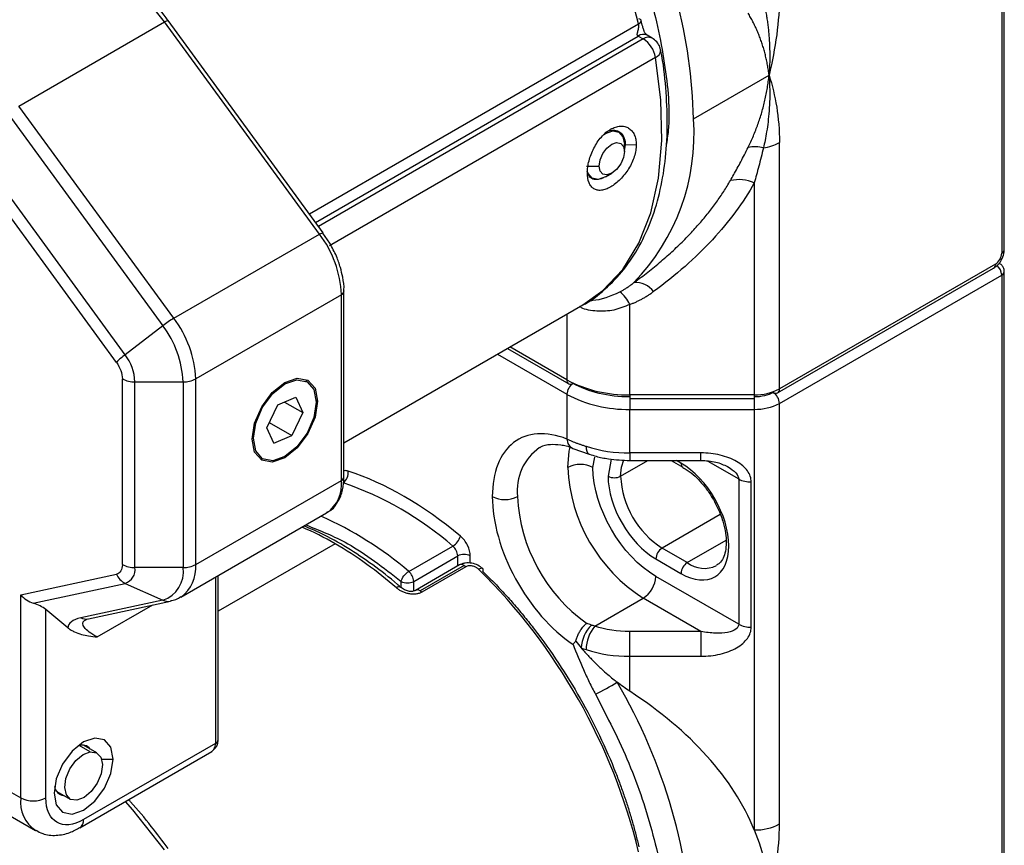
# Model space of a CAD drawing. Header units: millimetres. Extents: x 25 to 1092, y 25 to 838.
# Tile 22 of 81: x 192 to 248, y 521 to 567. Entities that reach past the tile are written whole.
import ezdxf

# ---------------------------------------------------------------- set-up
doc = ezdxf.new("R2010")
doc.units = ezdxf.units.MM
doc.header["$LTSCALE"] = 4

msp = doc.modelspace()

# ---------------------------------------------------------------- linework, layer by layer
for p, q in [((247.584, 592.331), (247.584, 554.316)), ((247.731, 554.52), (247.731, 592.535)), ((192.33, 562.588), (200.523, 567.318)), ((209.233, 555.39), (200.523, 567.318)), ((209.436, 555.463), (200.727, 567.391)), ((208.659, 556.528), (227.166, 567.212)), ((209.008, 556.05), (227.15, 566.524)), ((227.432, 566.361), (209.175, 555.822)), ((227.15, 566.524), (227.432, 566.361)), ((227.932, 566.411), (227.65, 566.573)), ((228.121, 565.326), (209.784, 554.74)), ((230.26, 561.87), (234.503, 564.32)), ((201.04, 550.66), (192.33, 562.588)), ((191.713, 562.17), (200.423, 550.242)), ((226.06, 561.129), (225.973, 561.179)), ((198.304, 548.614), (189.594, 560.542)), ((226.414, 560.437), (226.358, 560.069)), ((226.414, 560.437), (226.371, 560.462)), ((226.371, 560.034), (226.371, 560.442)), ((226.414, 560.437), (227.039, 560.419)), ((235.088, 546.694), (235.088, 560.54)), ((197.814, 548.182), (189.104, 560.109)), ((224.25, 559.217), (224.957, 559.217)), ((224.487, 558.573), (224.56, 558.53)), ((225.31, 558.605), (225.664, 558.809)), ((233.674, 558.272), (233.674, 546.356)), ((201.04, 550.66), (209.233, 555.39)), ((209.816, 554.88), (209.42, 555.446)), ((247.231, 553.703), (235.088, 546.694)), ((234.985, 546.465), (247.127, 553.475)), ((235.088, 545.877), (247.584, 553.091)), ((247.584, 553.091), (247.584, 507.773)), ((247.731, 507.977), (247.731, 553.295)), ((210.461, 551.987), (202.269, 547.258)), ((210.461, 541.547), (210.461, 551.987)), ((210.607, 541.751), (210.607, 552.191)), ((210.607, 543.661), (224.039, 551.415)), ((226.674, 546.356), (226.674, 551.436)), ((223.139, 550.895), (223.139, 547.201)), ((200.423, 550.242), (198.304, 548.614)), ((219.232, 548.64), (223.139, 546.385)), ((219.793, 548.964), (223.242, 546.972)), ((223.139, 547.201), (219.939, 549.048)), ((198.147, 536.817), (198.147, 547.258)), ((198.854, 547.089), (201.562, 547.089)), ((198.854, 536.648), (198.854, 547.089)), ((201.562, 547.089), (201.562, 536.648)), ((202.269, 536.817), (202.269, 547.258)), ((208.529, 547.095), (208.458, 547.136)), ((206.604, 546.427), (206.55, 546.458)), ((223.139, 546.385), (223.139, 543.868)), ((206.889, 545.794), (207.901, 546.223)), ((207.263, 545.953), (208.291, 545.359)), ((207.901, 546.223), (208.291, 545.359)), ((209.118, 545.991), (209.046, 545.991)), ((233.674, 546.356), (226.674, 546.356)), ((226.674, 546.356), (226.674, 546.144)), ((226.674, 546.144), (233.674, 546.144)), ((226.674, 546.144), (226.674, 545.539)), ((233.674, 546.356), (233.674, 546.144)), ((233.674, 546.144), (233.674, 545.539)), ((235.088, 522.233), (235.088, 545.877)), ((206.267, 544.501), (206.889, 545.794)), ((208.291, 545.359), (207.669, 544.066)), ((226.674, 545.539), (233.674, 545.539)), ((226.674, 543.09), (226.674, 545.539)), ((233.674, 545.539), (233.674, 521.895)), ((206.408, 544.794), (207.669, 544.066)), ((206.657, 543.637), (206.267, 544.501)), ((206.657, 543.637), (207.669, 544.066)), ((223.477, 543.347), (224.397, 543.015)), ((230.674, 543.09), (226.674, 543.09)), ((226.674, 543.09), (226.674, 542.667)), ((230.674, 542.667), (230.674, 543.09)), ((205.958, 542.806), (206.029, 542.765)), ((224.603, 542.272), (224.708, 542.849)), ((225.628, 542.748), (225.452, 541.782)), ((226.159, 541.782), (227.691, 542.667)), ((226.674, 542.667), (230.674, 542.667)), ((229.001, 542.667), (229.656, 542.289)), ((229.553, 542.518), (229.294, 542.667)), ((231.066, 542.624), (232.796, 541.626)), ((229.665, 542.284), (229.656, 542.289)), ((202.269, 536.817), (210.461, 541.547)), ((232.796, 541.626), (232.796, 533.46)), ((233.503, 533.291), (233.503, 541.457)), ((201.44, 534.986), (209.632, 539.715)), ((231.765, 539.63), (228.492, 537.741)), ((229.906, 536.924), (232.084, 538.181)), ((210.107, 537.986), (203.536, 534.192)), ((214.25, 536.426), (216.725, 537.855)), ((229.906, 536.924), (228.492, 537.741)), ((214.527, 535.868), (217.002, 537.297)), ((217.002, 536.732), (217.002, 537.297)), ((217.709, 536.896), (217.709, 537.297)), ((228.139, 537.128), (229.553, 536.312)), ((201.562, 536.648), (198.854, 536.648)), ((217.105, 536.792), (214.63, 535.363)), ((217.355, 536.767), (214.88, 535.339)), ((217.46, 536.689), (214.985, 535.26)), ((192.43, 535.122), (197.814, 536.279)), ((203.39, 536.111), (203.39, 526.761)), ((203.536, 526.965), (203.536, 536.196)), ((213.82, 535.519), (213.82, 535.868)), ((214.527, 535.331), (214.527, 535.868)), ((232.796, 533.46), (228.139, 536.149)), ((193.137, 534.648), (198.304, 535.759)), ((198.304, 535.759), (200.423, 534.809)), ((192.43, 523.7), (192.43, 535.122)), ((200.423, 534.809), (195.809, 533.818)), ((196.236, 533.768), (200.85, 534.76)), ((224.706, 533.351), (227.432, 534.924)), ((230.674, 533.052), (227.432, 534.924)), ((195.088, 533.257), (193.844, 534.281)), ((193.844, 523.7), (193.844, 534.281)), ((196.733, 532.744), (199.854, 534.546)), ((196.019, 533.678), (196.114, 533.716)), ((196.056, 533.705), (196.183, 533.759)), ((230.674, 533.052), (226.674, 533.052)), ((226.674, 531.658), (226.674, 533.052)), ((230.674, 533.052), (230.674, 531.658)), ((226.674, 529.692), (226.674, 531.658)), ((226.674, 531.658), (230.674, 531.658)), ((196.345, 526.287), (195.722, 526.647)), ((196.715, 526.224), (195.954, 526.663)), ((203.39, 526.761), (195.965, 522.475)), ((195.758, 522.017), (203.184, 526.304)), ((196.975, 525.884), (197.627, 525.884)), ((189.601, 525.333), (192.43, 523.7)), ((194.454, 524.065), (195.215, 523.625)), ((190.43, 523.501), (193.258, 521.869))]:
    msp.add_line(p, q)
at = {"flags": 128}
for points in [[(200.523, 567.318), (198.735, 569.571), (196.823, 571.611), (194.82, 573.401), (192.761, 574.909), (190.684, 576.108), (188.626, 576.977), (186.622, 577.5), (184.71, 577.668), (182.923, 577.478)], [(227.166, 567.212), (227.228, 567.253), (227.275, 567.296), (227.305, 567.338), (227.317, 567.378), (227.31, 567.415), (227.284, 567.447), (227.24, 567.473), (227.181, 567.492)], [(200.523, 567.318), (200.588, 567.353), (200.643, 567.379), (200.685, 567.394), (200.714, 567.397), (200.727, 567.391)], [(224.039, 551.415), (225.161, 552.214), (226.276, 553.41), (227.179, 554.878), (227.854, 556.594), (228.291, 558.53), (228.483, 560.654), (228.426, 562.932), (228.121, 565.326)], [(225.218, 560.996), (225.31, 561.054), (225.716, 561.195), (226.06, 561.129), (226.29, 560.864), (226.371, 560.442)], [(224.957, 559.217), (225.011, 559.561), (225.164, 559.914), (225.393, 560.224), (225.664, 560.442), (225.934, 560.536), (226.164, 560.491), (226.317, 560.315), (226.371, 560.034)], [(226.371, 560.034), (226.317, 559.69), (226.164, 559.337), (225.934, 559.027), (225.664, 558.809), (225.393, 558.715), (225.164, 558.759), (225.011, 558.936), (224.957, 559.217)], [(225.31, 558.605), (225.31, 558.605), (224.904, 558.464), (224.56, 558.53), (224.33, 558.795), (224.283, 558.931)], [(209.233, 555.39), (209.298, 555.425), (209.353, 555.451), (209.395, 555.466), (209.424, 555.469), (209.436, 555.463)], [(209.436, 555.463), (209.438, 555.461), (209.438, 555.459)], [(205.441, 543.869), (205.58, 544.762), (205.979, 545.681), (206.575, 546.485), (207.279, 547.053), (207.983, 547.298), (208.579, 547.182), (208.978, 546.723), (209.118, 545.991)], [(206.604, 546.427), (207.281, 546.972), (207.957, 547.207), (208.53, 547.094), (208.913, 546.653), (209.047, 545.949), (208.912, 545.09), (208.528, 544.206), (207.954, 543.433)], [(207.954, 543.433), (207.277, 542.888), (206.601, 542.653), (206.028, 542.766), (205.645, 543.207), (205.511, 543.911), (205.646, 544.77), (206.03, 545.654), (206.604, 546.427)], [(209.118, 545.991), (208.978, 545.098), (208.579, 544.179), (207.983, 543.375), (207.279, 542.807), (206.575, 542.562), (205.979, 542.678), (205.58, 543.137), (205.441, 543.869)], [(223.189, 542.272), (223.27, 543.181), (223.323, 543.415)], [(224.214, 543.463), (224.224, 543.313), (224.252, 543.189), (224.297, 543.094), (224.359, 543.033), (224.4, 543.014)], [(226.159, 541.782), (226.204, 542.282), (226.331, 542.698)], [(218.41, 536.586), (218.393, 536.599), (218.353, 536.608), (218.302, 536.602), (218.243, 536.582), (218.176, 536.548)], [(197.627, 525.884), (197.501, 526.545), (197.14, 526.96), (196.601, 527.064), (195.965, 526.843), (195.329, 526.33), (194.79, 525.603), (194.43, 524.773), (194.304, 523.965)], [(195.586, 523.562), (195.236, 523.614), (194.997, 523.866), (194.905, 524.28), (194.975, 524.791), (195.195, 525.323), (195.533, 525.794), (195.937, 526.132), (196.345, 526.287)], [(196.345, 526.287), (196.695, 526.235), (196.934, 525.983), (197.026, 525.569), (196.956, 525.058), (196.735, 524.526), (196.397, 524.055), (195.994, 523.717), (195.586, 523.562)], [(194.304, 523.965), (194.43, 523.304), (194.79, 522.889), (195.329, 522.785), (195.965, 523.006), (196.601, 523.519), (197.14, 524.246), (197.501, 525.076), (197.627, 525.884)], [(200.523, 520.775), (198.735, 523.028), (198.323, 523.498)]]:
    msp.add_lwpolyline(points, dxfattribs=at)
for centre, radius, start, end in [((194.956, 559.462), 33.129, 13.5278, 37.8688), ((199.796, 561.027), 30.475, 1.5856, 27.1742), ((227.443, 566.115), 0.503, 65.6929, 125.6176), ((227.723, 565.964), 0.493, 64.9991, 126.2966), ((226.58, 565.047), 1.567, 10.2719, 57.0695), ((227.971, 565.746), 0.446, 289.6733, 356.4005), ((218.263, 561.027), 12.027, 315.9566, 4.0215), ((233.698, 558.202), 2.098, 76.3707, 100.171), ((233.831, 562.82), 2.604, 277.9791, 298.889), ((232.811, 556.302), 2.15, 66.3391, 102.9598), ((204.413, 551.727), 6.054, 2.4672, 37.2355), ((247.48, 554.545), 0.251, 294.3747, 354.3052), ((246.986, 553.676), 0.246, 305.0133, 6.2988), ((246.81, 553.055), 0.775, 2.6685, 48.4021), ((247.485, 553.317), 0.246, 293.6935, 355.0174), ((226.981, 551.346), 1.322, 38.4178, 93.1841), ((210.369, 552.208), 0.239, 292.6618, 356.7178), ((225.015, 550.705), 1.813, 23.7724, 52.5991), ((204.036, 545.576), 5.901, 120.5026, 127.7455), ((196.22, 546.997), 6.054, 2.4672, 37.2355), ((195.956, 546.847), 5.61, 2.4672, 37.2355), ((200.655, 545.456), 3.937, 126.6691, 136.1898), ((196.143, 546.972), 2.713, 2.4672, 37.2355), ((198.826, 548.531), 1.443, 241.9598, 271.1441), ((201.59, 548.531), 1.443, 268.8559, 298.0402), ((223.377, 547.171), 0.24, 172.7442, 235.9436), ((226.53, 553.569), 7.215, 241.9598, 271.1441), ((223.906, 546.35), 0.768, 122.6055, 177.3945), ((223.346, 547.202), 0.251, 245.6929, 305.6176), ((226.53, 552.752), 7.215, 241.9598, 271.1441), ((233.732, 549.241), 2.886, 268.8559, 298.0402), ((234.321, 545.843), 0.768, 2.6055, 57.3945), ((234.881, 546.694), 0.251, 234.3824, 294.3071), ((234.851, 546.664), 0.24, 304.0564, 7.2558), ((233.732, 548.425), 2.886, 268.8559, 298.0402), ((223.732, 543.882), 0.594, 181.4158, 244.4749), ((223.27, 540.978), 2.929, 124.602, 186.6309), ((226.631, 551.094), 8.005, 252.4275, 270.3073), ((229.798, 542.491), 0.246, 173.7012, 234.9867), ((210.194, 541.953), 0.653, 304.2348, 9.4887), ((223.896, 540.908), 1.537, 62.6097, 117.3903), ((232.4, 542.691), 9.221, 182.6055, 237.3945), ((208.536, 541.314), 1.939, 304.4361, 6.8761), ((210.357, 541.776), 0.251, 294.3747, 354.3052), ((204.444, 523.698), 18.741, 49.0557, 70.9496), ((225.805, 542.465), 0.769, 242.6097, 297.3903), ((231.225, 542.013), 5.071, 182.6055, 237.3945), ((233.474, 542.899), 1.443, 241.9598, 271.1441), ((219.653, 542.004), 1.537, 242.6097, 297.3903), ((229.669, 541.094), 9.319, 182.7945, 234.4438), ((201.188, 521.114), 20.126, 49.5336, 66.2009), ((201.633, 523.393), 16.874, 59.8541, 66.9155), ((216.22, 538.69), 0.976, 301.1738, 343.5187), ((198.83, 518.692), 22.348, 48.793, 59.693), ((216.219, 537.257), 0.783, 2.9306, 49.7815), ((228.906, 537.094), 0.768, 122.6055, 177.3945), ((217.355, 536.614), 0.769, 62.6097, 117.3903), ((198.826, 538.091), 1.443, 241.9598, 271.1441), ((198.05, 536.531), 0.813, 288.216, 8.2604), ((199.897, 536.407), 1.682, 288.216, 8.2604), ((200.23, 536.636), 2.047, 306.348, 5.0766), ((201.59, 538.091), 1.443, 268.8559, 298.0402), ((213.745, 535.828), 0.783, 2.9306, 49.7815), ((217.209, 536.563), 0.251, 54.3824, 114.3071), ((217.063, 536.27), 0.577, 46.5927, 59.564), ((194.934, 512.905), 33.154, 13.5426, 45.49), ((218.294, 536.504), 0.143, 329.1445, 34.978), ((230.321, 536.277), 0.768, 122.6055, 177.3945), ((230.863, 538.172), 1.573, 232.5177, 295.8981), ((198.742, 536.663), 1.005, 202.4871, 244.1218), ((214.173, 536.55), 0.769, 242.6097, 297.3903), ((226.603, 536.218), 1.537, 302.6055, 357.3945), ((213.696, 535.339), 0.22, 63.3121, 130.8765), ((214.736, 535.149), 0.239, 52.6891, 116.5325), ((214.588, 534.841), 0.577, 46.5927, 59.564), ((200.712, 535.432), 0.686, 245.1056, 281.6995), ((196.098, 534.44), 0.686, 245.1064, 281.6396), ((225.951, 532.007), 2.012, 135.5796, 176.4916), ((226.319, 531.998), 2.104, 140.0045, 179.0917), ((233.474, 534.734), 1.443, 241.9598, 271.1441), ((226.631, 539.663), 8.005, 252.4275, 270.3073), ((205.953, 564.86), 40.026, 298.0063, 300.0017), ((198.782, 514.294), 31.495, 1.8814, 30.3271), ((195.874, 526.079), 0.592, 37.2109, 111.914), ((203.286, 526.99), 0.251, 294.3747, 354.3052), ((194.925, 524.432), 0.599, 188.5824, 262.3034), ((194.383, 523.482), 1.966, 173.6438, 235.6163), ((193.137, 525.065), 1.537, 242.6097, 297.3903), ((195.462, 522.426), 0.506, 306.7083, 5.5318), ((233.732, 524.78), 2.886, 268.8559, 298.0402)]:
    msp.add_arc(centre, radius, start, end)
for centre, major_axis, ratio, start_param, end_param in [((193.137, 535.53), (0.868, -0.701), 0.707545, 4.44631, 5.231709), ((193.137, 534.13), (0.983, -0.393), 0.46267, 0.968479, 1.753878), ((203.39, 517.777), (31.113, 0), 0.577382, 0.231282, 0.725173)]:
    msp.add_ellipse(centre, major_axis=major_axis, ratio=ratio, start_param=start_param, end_param=end_param)
for points, knots in [([(200.723, 567.388), (200.41, 567.809), (199.731, 568.721), (198.592, 570.063), (197.311, 571.426), (195.928, 572.726), (194.474, 573.924), (192.968, 574.991), (191.43, 575.905), (189.877, 576.651), (188.328, 577.205), (187.005, 577.545), (186.223, 577.612), (185.935, 577.636)], [0, 0, 0, 0, 0.07338, 0.158802, 0.249773, 0.343952, 0.440416, 0.538466, 0.637661, 0.737757, 0.838675, 0.940496, 1, 1, 1, 1]), ([(224.017, 577.312), (224.756, 576.002), (226.251, 573.349), (227.813, 569.12), (228.694, 565.017), (228.98, 562.037), (228.763, 560.653), (228.72, 560.379)], [0, 0, 0, 0, 0.232788, 0.471178, 0.709568, 0.942356, 1, 1, 1, 1]), ([(235.088, 568.776), (235.088, 568.08), (235.033, 567.346), (234.832, 565.855), (234.685, 565.094), (234.503, 564.32)], [0, 0, 0, 0, 0.5, 0.5, 1, 1, 1, 1]), ([(234.192, 568.477), (234.214, 568.385), (234.257, 568.2), (234.314, 567.918), (234.366, 567.632), (234.411, 567.341), (234.449, 567.047), (234.481, 566.749), (234.517, 566.337), (234.543, 565.787), (234.547, 565.077), (234.518, 564.579), (234.503, 564.32)], [0, 0, 0, 0, 0.07027, 0.141011, 0.212154, 0.283635, 0.35539, 0.427362, 0.499497, 0.652475, 0.819071, 1, 1, 1, 1]), ([(234.503, 564.32), (234.491, 564.416), (234.467, 564.609), (234.42, 564.897), (234.364, 565.181), (234.298, 565.461), (234.225, 565.739), (234.142, 566.012), (234.05, 566.282), (233.951, 566.549), (233.842, 566.811), (233.726, 567.069), (233.601, 567.323), (233.469, 567.572), (233.374, 567.735), (233.327, 567.817)], [0, 0, 0, 0, 0.079326, 0.158147, 0.236489, 0.31438, 0.39185, 0.468927, 0.54564, 0.622021, 0.698099, 0.773904, 0.849469, 0.924823, 1, 1, 1, 1]), ([(227.15, 566.524), (227.146, 566.527), (227.134, 566.534), (227.115, 566.552), (227.097, 566.581), (227.091, 566.617), (227.094, 566.659), (227.106, 566.7), (227.12, 566.75), (227.142, 566.818), (227.166, 566.907), (227.18, 567.017), (227.18, 567.11), (227.174, 567.174), (227.168, 567.202), (227.166, 567.212)], [0, 0, 0, 0, 0.023868, 0.060362, 0.120611, 0.184713, 0.233927, 0.320055, 0.386906, 0.469616, 0.634466, 0.773396, 0.892038, 0.961549, 1, 1, 1, 1]), ([(227.649, 566.574), (227.615, 566.598), (227.561, 566.638), (227.51, 566.732), (227.478, 566.807), (227.44, 566.913), (227.383, 567.11), (227.343, 567.28), (227.317, 567.39)], [0, 0, 0, 0, 0.192246, 0.310008, 0.390769, 0.450391, 0.642258, 1, 1, 1, 1]), ([(228.399, 565.715), (228.392, 565.775), (228.371, 565.953), (228.207, 566.211), (228.021, 566.345), (227.931, 566.409)], [0, 0, 0, 0, 0.2083753, 0.6178823, 1, 1, 1, 1]), ([(223.885, 551.341), (223.923, 551.358), (224.443, 551.587), (225.286, 552.266), (226.37, 553.371), (227.243, 554.695), (227.93, 556.2), (228.422, 557.871), (228.716, 559.68), (228.82, 561.6), (228.714, 563.607), (228.571, 564.989), (228.418, 565.704), (228.415, 565.718)], [0, 0, 0, 0, 0.0092874, 0.124129, 0.2332238, 0.3429032, 0.452986, 0.5630964, 0.6729056, 0.7821752, 0.8906161, 0.9978886, 1, 1, 1, 1]), ([(233.327, 560.267), (233.378, 560.374), (233.481, 560.587), (233.623, 560.911), (233.756, 561.237), (233.88, 561.567), (233.994, 561.899), (234.098, 562.235), (234.191, 562.575), (234.275, 562.917), (234.348, 563.263), (234.411, 563.612), (234.464, 563.965), (234.49, 564.201), (234.503, 564.32)], [0, 0, 0, 0, 0.081448, 0.163109, 0.245021, 0.327227, 0.409763, 0.492671, 0.575987, 0.659749, 0.743996, 0.828763, 0.914086, 1, 1, 1, 1]), ([(234.503, 564.32), (234.51, 564.211), (234.529, 563.955), (234.544, 563.511), (234.543, 562.953), (234.513, 562.336), (234.453, 561.721), (234.375, 561.169), (234.289, 560.684), (234.222, 560.381), (234.192, 560.241)], [0, 0, 0, 0, 0.082925, 0.194468, 0.333834, 0.500175, 0.650588, 0.783694, 0.900029, 1, 1, 1, 1]), ([(224.289, 558.833), (224.289, 558.94), (224.297, 559.049), (224.328, 559.277), (224.352, 559.395), (224.414, 559.633), (224.452, 559.752), (224.543, 559.989), (224.596, 560.108), (224.714, 560.336), (224.778, 560.446), (224.92, 560.656), (224.997, 560.756), (225.238, 561.029), (225.417, 561.18), (225.689, 561.337), (225.782, 561.379), (225.963, 561.438), (226.052, 561.455), (226.225, 561.466), (226.31, 561.459), (226.467, 561.421), (226.54, 561.391), (226.677, 561.308), (226.737, 561.256), (226.843, 561.133), (226.889, 561.061), (226.963, 560.901), (226.991, 560.815), (227.029, 560.627), (227.039, 560.525), (227.039, 560.419)], [0, 0, 0, 0, 0.0625, 0.0625, 0.125, 0.125, 0.1875, 0.1875, 0.25, 0.25, 0.3125, 0.3125, 0.375, 0.375, 0.5, 0.5, 0.5625, 0.5625, 0.625, 0.625, 0.6875, 0.6875, 0.75, 0.75, 0.8125, 0.8125, 0.875, 0.875, 0.9375, 0.9375, 1, 1, 1, 1]), ([(225.275, 561.081), (225.314, 561.109), (225.473, 561.219), (225.759, 561.257), (226.079, 561.182), (226.314, 560.944), (226.406, 560.667), (226.412, 560.483), (226.414, 560.437)], [0, 0, 0, 0, 0.0709872, 0.284243, 0.4980302, 0.713118, 0.928257, 1, 1, 1, 1]), ([(227.039, 560.419), (227.039, 560.313), (227.029, 560.204), (226.992, 559.98), (226.963, 559.865), (226.889, 559.634), (226.844, 559.519), (226.738, 559.29), (226.676, 559.176), (226.542, 558.958), (226.468, 558.853), (226.31, 558.651), (226.226, 558.555), (225.967, 558.293), (225.781, 558.146), (225.509, 557.988), (225.418, 557.945), (225.243, 557.883), (225.159, 557.863), (224.997, 557.845), (224.92, 557.848), (224.779, 557.876), (224.714, 557.902), (224.595, 557.975), (224.543, 558.023), (224.452, 558.137), (224.413, 558.205), (224.32, 558.434), (224.289, 558.621), (224.289, 558.833)], [0, 0, 0, 0, 0.0625, 0.0625, 0.125, 0.125, 0.1875, 0.1875, 0.25, 0.25, 0.3125, 0.3125, 0.375, 0.375, 0.5, 0.5, 0.5625, 0.5625, 0.625, 0.625, 0.6875, 0.6875, 0.75, 0.75, 0.8125, 0.8125, 0.875, 0.875, 1, 1, 1, 1]), ([(232.329, 558.398), (232.393, 558.509), (232.524, 558.737), (232.72, 559.093), (232.921, 559.466), (233.124, 559.859), (233.259, 560.13), (233.327, 560.267)], [0, 0, 0, 0, 0.186742, 0.38009, 0.580067, 0.786697, 1, 1, 1, 1]), ([(234.192, 560.241), (234.148, 560.063), (234.062, 559.714), (233.93, 559.209), (233.802, 558.73), (233.716, 558.422), (233.674, 558.272)], [0, 0, 0, 0, 0.266651, 0.522199, 0.766648, 1, 1, 1, 1]), ([(225.164, 558.552), (225.16, 558.549), (225.036, 558.47), (224.808, 558.436), (224.531, 558.486), (224.35, 558.664), (224.31, 558.862), (224.294, 558.94)], [0, 0, 0, 0, 0.0084644, 0.2783078, 0.5488153, 0.8209719, 1, 1, 1, 1]), ([(226.908, 552.666), (227.042, 552.764), (227.307, 552.959), (227.695, 553.257), (228.07, 553.557), (228.434, 553.861), (228.785, 554.166), (229.124, 554.474), (229.452, 554.783), (229.767, 555.095), (230.155, 555.496), (230.603, 555.99), (231.096, 556.583), (231.548, 557.182), (231.962, 557.785), (232.207, 558.195), (232.329, 558.398)], [0, 0, 0, 0, 0.060309, 0.119882, 0.17873, 0.236861, 0.294286, 0.351014, 0.407056, 0.462422, 0.517125, 0.617233, 0.71549, 0.811978, 0.906783, 1, 1, 1, 1]), ([(233.674, 558.272), (233.054, 557.168), (232.264, 556.097), (230.369, 554.051), (229.263, 553.078), (228.017, 552.167)], [0, 0, 0, 0, 0.5, 0.5, 1, 1, 1, 1]), ([(210.6, 552.195), (210.602, 552.22), (210.628, 552.456), (210.552, 552.909), (210.41, 553.538), (210.181, 554.191), (209.945, 554.637), (209.816, 554.88)], [0, 0, 0, 0, 0.029891, 0.292088, 0.495006, 0.723793, 1, 1, 1, 1]), ([(247.56, 553.922), (247.617, 554.045), (247.696, 554.216), (247.732, 554.421), (247.726, 554.494), (247.724, 554.519)], [0, 0, 0, 0, 0.635126, 0.878698, 1, 1, 1, 1]), ([(247.126, 553.478), (247.177, 553.51), (247.299, 553.585), (247.445, 553.741), (247.526, 553.868), (247.56, 553.922)], [0, 0, 0, 0, 0.296195, 0.705471, 1, 1, 1, 1]), ([(247.729, 553.295), (247.729, 553.303), (247.733, 553.361), (247.705, 553.475), (247.623, 553.615), (247.539, 553.707), (247.482, 553.727), (247.48, 553.727)], [0, 0, 0, 0, 0.046934, 0.333078, 0.648965, 0.990779, 1, 1, 1, 1]), ([(226.116, 552.145), (226.166, 552.171), (226.269, 552.226), (226.422, 552.318), (226.58, 552.421), (226.745, 552.538), (226.852, 552.622), (226.908, 552.666)], [0, 0, 0, 0, 0.171056, 0.35651, 0.55645, 0.770935, 1, 1, 1, 1]), ([(224.386, 551.667), (224.454, 551.667), (225.003, 551.662), (225.596, 551.92), (226.116, 552.145)], [0, 0, 0, 0, 0.123655, 1, 1, 1, 1]), ([(226.674, 551.436), (226.731, 551.457), (226.846, 551.5), (227.014, 551.573), (227.183, 551.654), (227.351, 551.742), (227.519, 551.837), (227.686, 551.94), (227.853, 552.05), (227.962, 552.128), (228.017, 552.167)], [0, 0, 0, 0, 0.115558, 0.233402, 0.353756, 0.476827, 0.602811, 0.731891, 0.864235, 1, 1, 1, 1]), ([(226.674, 551.436), (226.38, 551.313), (225.782, 551.063), (224.829, 551.04), (224.186, 551.131), (223.919, 551.264), (223.915, 551.266)], [0, 0, 0, 0, 0.325216, 0.66285, 0.994861, 1, 1, 1, 1]), ([(223.139, 543.868), (221.971, 544.333), (220.907, 544.263), (219.369, 543.079), (218.946, 542.004), (218.946, 540.639)], [0, 0, 0, 0, 0.5, 0.5, 1, 1, 1, 1]), ([(223.139, 543.868), (223.184, 543.848), (223.275, 543.809), (223.418, 543.751), (223.567, 543.692), (223.721, 543.634), (223.88, 543.576), (224.045, 543.519), (224.158, 543.482), (224.214, 543.463)], [0, 0, 0, 0, 0.141221, 0.282912, 0.42512, 0.567888, 0.711262, 0.855285, 1, 1, 1, 1]), ([(221.611, 543.377), (221.633, 543.394), (221.795, 543.52), (222.158, 543.593), (222.769, 543.563), (223.216, 543.473), (223.466, 543.349), (223.476, 543.344)], [0, 0, 0, 0, 0.054835, 0.411905, 0.7045, 0.988659, 1, 1, 1, 1]), ([(233.503, 541.457), (233.503, 541.67), (233.429, 541.884), (233.146, 542.279), (232.936, 542.46), (232.412, 542.762), (232.099, 542.884), (231.415, 543.047), (231.045, 543.09), (230.674, 543.09)], [0, 0, 0, 0, 0.25, 0.25, 0.5, 0.5, 0.75, 0.75, 1, 1, 1, 1]), ([(224.403, 543.023), (224.528, 542.981), (224.867, 542.867), (225.624, 542.715), (226.27, 542.685), (226.674, 542.667)], [0, 0, 0, 0, 0.178988, 0.486467, 1, 1, 1, 1]), ([(229.553, 536.312), (231.036, 535.456), (232.24, 536.151), (232.24, 539.576), (231.036, 541.662), (229.553, 542.518)], [0, 0, 0, 0, 0.5, 0.5, 1, 1, 1, 1]), ([(230.674, 542.667), (230.959, 542.655), (231.487, 542.633), (231.958, 542.42), (232.174, 542.323)], [0, 0, 0, 0, 0.540517, 1, 1, 1, 1]), ([(210.837, 542.06), (210.76, 542.084), (210.675, 542.109), (210.613, 542.08), (210.607, 542.077)], [0, 0, 0, 0, 0.9166649, 1, 1, 1, 1]), ([(229.659, 542.269), (229.741, 542.226), (229.966, 542.108), (230.328, 541.8), (230.741, 541.378), (231.092, 540.93), (231.292, 540.6), (231.374, 540.466)], [0, 0, 0, 0, 0.1353623, 0.37032, 0.5774746, 0.8287645, 1, 1, 1, 1]), ([(232.174, 542.323), (232.371, 542.209), (232.528, 542.088), (232.74, 541.85), (232.796, 541.733), (232.796, 541.626)], [0, 0, 0, 0, 0.5, 0.5, 1, 1, 1, 1]), ([(209.646, 539.753), (209.702, 539.778), (209.968, 539.896), (210.289, 540.336), (210.565, 540.984), (210.588, 541.501), (210.6, 541.755)], [0, 0, 0, 0, 0.084057, 0.399812, 0.705016, 1, 1, 1, 1]), ([(218.946, 540.639), (218.946, 539.206), (219.413, 537.556), (221.093, 534.475), (222.247, 533.158), (223.483, 532.324)], [0, 0, 0, 0, 0.5, 0.5, 1, 1, 1, 1]), ([(231.374, 540.466), (231.532, 540.159), (231.754, 539.73), (231.956, 539.093), (232.068, 538.583), (232.108, 538.035), (232.061, 537.55), (231.927, 537.155), (231.756, 536.888), (231.606, 536.81), (231.542, 536.776)], [0, 0, 0, 0, 0.189996, 0.265566, 0.387465, 0.508496, 0.633583, 0.761582, 0.898381, 1, 1, 1, 1]), ([(213.792, 535.529), (213.733, 535.583), (213.222, 536.052), (212.216, 536.815), (210.783, 537.784), (209.487, 538.516), (208.681, 538.848), (208.359, 538.98)], [0, 0, 0, 0, 0.033973, 0.29329, 0.556744, 0.823224, 1, 1, 1, 1]), ([(208.466, 539.042), (209.249, 538.734), (211.034, 538.03), (212.818, 536.645), (213.82, 535.868)], [0, 0, 0, 0, 0.4386337, 1, 1, 1, 1]), ([(217.709, 537.297), (217.709, 537.482), (217.654, 537.694), (217.453, 538.1), (217.313, 538.282), (217.156, 538.413)], [0, 0, 0, 0, 0.5, 0.5, 1, 1, 1, 1]), ([(213.82, 535.868), (213.84, 535.962), (213.897, 536.073), (214.059, 536.283), (214.157, 536.372), (214.25, 536.426)], [0, 0, 0, 0, 0.5, 0.5, 1, 1, 1, 1]), ([(218.41, 536.586), (218.325, 536.654), (218.152, 536.792), (217.854, 536.885), (217.609, 536.911), (217.425, 536.901), (217.25, 536.863), (217.153, 536.816), (217.104, 536.792)], [0, 0, 0, 0, 0.2383163, 0.4839741, 0.6105503, 0.7391546, 0.8692253, 1, 1, 1, 1]), ([(218.176, 536.548), (218.16, 536.563), (218.128, 536.592), (218.074, 536.63), (218.007, 536.67), (217.924, 536.706), (217.825, 536.734), (217.726, 536.747), (217.628, 536.744), (217.536, 536.726), (217.485, 536.702), (217.46, 536.689)], [0, 0, 0, 0, 0.083944, 0.167332, 0.25135, 0.377163, 0.500572, 0.625016, 0.749836, 0.875373, 1, 1, 1, 1]), ([(218.416, 536.431), (218.518, 536.332), (218.721, 536.133), (219.022, 535.827), (219.321, 535.516), (219.616, 535.198), (219.908, 534.874), (220.197, 534.545), (220.482, 534.209), (220.764, 533.867), (221.043, 533.52), (221.698, 532.68), (222.687, 531.295), (223.911, 529.296), (224.995, 527.219), (225.71, 525.572), (226.156, 524.398), (226.4, 523.705), (226.625, 523.014), (226.831, 522.324), (227.018, 521.634), (227.127, 521.178), (227.181, 520.949)], [0, 0, 0, 0, 0.02473, 0.049407, 0.074044, 0.098655, 0.123252, 0.14785, 0.172462, 0.197102, 0.221783, 0.246518, 0.373247, 0.500005, 0.626734, 0.753492, 0.794677, 0.835738, 0.876739, 0.917741, 0.958807, 1, 1, 1, 1]), ([(214.985, 535.26), (214.96, 535.247), (214.911, 535.221), (214.829, 535.191), (214.742, 535.168), (214.619, 535.148), (214.457, 535.142), (214.258, 535.166), (214.061, 535.217), (213.874, 535.292), (213.699, 535.388), (213.601, 535.466), (213.552, 535.505)], [0, 0, 0, 0, 0.06267, 0.124771, 0.187039, 0.2502, 0.374176, 0.499853, 0.624048, 0.749509, 0.874649, 1, 1, 1, 1]), ([(214.629, 535.363), (214.573, 535.34), (214.458, 535.292), (214.233, 535.31), (213.995, 535.388), (213.862, 535.486), (213.794, 535.536)], [0, 0, 0, 0, 0.227845, 0.469418, 0.728027, 1, 1, 1, 1]), ([(200.844, 534.788), (200.952, 534.8), (201.167, 534.824), (201.34, 534.954), (201.427, 535.018)], [0, 0, 0, 0, 0.501612, 1, 1, 1, 1]), ([(196.733, 532.744), (196.379, 532.936), (196.135, 533.117), (195.89, 533.434), (195.891, 533.57), (196.016, 533.675)], [0, 0, 0, 0, 0.5, 0.5, 1, 1, 1, 1]), ([(195.088, 533.257), (195.095, 533.252), (195.109, 533.24), (195.138, 533.218), (195.188, 533.181), (195.292, 533.113), (195.511, 532.997), (195.839, 532.885), (196.27, 532.795), (196.569, 532.762), (196.733, 532.744)], [0, 0, 0, 0, 0.015867, 0.031427, 0.062769, 0.125264, 0.249862, 0.499355, 0.725585, 1, 1, 1, 1]), ([(223.634, 532.501), (223.642, 532.532), (223.659, 532.593), (223.692, 532.689), (223.73, 532.786), (223.775, 532.883), (223.825, 532.981), (223.879, 533.076), (223.943, 533.176), (224.023, 533.286), (224.129, 533.408), (224.207, 533.476), (224.25, 533.512)], [0, 0, 0, 0, 0.079989, 0.161268, 0.243858, 0.327775, 0.413034, 0.499647, 0.584844, 0.696659, 0.835056, 1, 1, 1, 1]), ([(232.796, 533.46), (232.796, 533.353), (232.74, 533.257), (232.528, 533.101), (232.371, 533.04), (231.978, 532.965), (231.743, 532.949), (231.229, 532.966), (230.952, 532.998), (230.674, 533.052)], [0, 0, 0, 0, 0.25, 0.25, 0.5, 0.5, 0.75, 0.75, 1, 1, 1, 1]), ([(230.674, 531.658), (231.045, 531.658), (231.415, 531.701), (232.099, 531.864), (232.412, 531.985), (232.936, 532.288), (233.146, 532.469), (233.429, 532.864), (233.503, 533.077), (233.503, 533.291)], [0, 0, 0, 0, 0.25, 0.25, 0.5, 0.5, 0.75, 0.75, 1, 1, 1, 1]), ([(223.634, 532.501), (223.616, 532.482), (223.58, 532.442), (223.529, 532.382), (223.499, 532.344), (223.483, 532.324)], [0, 0, 0, 0, 0.301277, 0.633765, 1, 1, 1, 1]), ([(223.483, 532.324), (223.676, 531.853), (223.868, 531.382), (224.175, 530.679), (224.281, 530.445), (224.504, 529.979), (224.621, 529.747), (224.748, 529.521)], [0, 0, 0, 0, 0.5, 0.5, 0.75, 0.75, 1, 1, 1, 1]), ([(223.943, 532.13), (223.996, 532.069), (224.108, 531.941), (224.285, 531.746), (224.48, 531.539), (224.693, 531.322), (224.894, 531.125), (225.143, 530.891), (225.412, 530.651), (225.709, 530.4), (225.887, 530.259), (225.967, 530.197)], [0, 0, 0, 0, 0.085797, 0.178745, 0.278847, 0.386107, 0.500525, 0.578773, 0.750701, 0.888577, 1, 1, 1, 1]), ([(224.748, 529.521), (225.409, 528.237), (226.747, 525.64), (228.058, 521.601), (228.789, 518.066), (228.779, 516.079), (228.775, 515.295)], [0, 0, 0, 0, 0.269571, 0.545114, 0.820658, 1, 1, 1, 1]), ([(203.079, 526.243), (203.134, 526.279), (203.248, 526.352), (203.396, 526.512), (203.512, 526.72), (203.528, 526.882), (203.536, 526.965)], [0, 0, 0, 0, 0.222814, 0.461521, 0.722072, 1, 1, 1, 1]), ([(203.093, 526.254), (203.136, 526.283), (203.225, 526.343), (203.317, 526.466), (203.379, 526.607), (203.386, 526.71), (203.39, 526.761)], [0, 0, 0, 0, 0.2460488, 0.5077566, 0.7584134, 1, 1, 1, 1]), ([(200.723, 520.845), (200.409, 521.265), (199.729, 522.174), (198.977, 523.089), (198.534, 523.557), (198.496, 523.597)], [0, 0, 0, 0, 0.439835, 0.95185, 1, 1, 1, 1]), ([(193.294, 521.889), (193.415, 521.815), (193.755, 521.607), (194.431, 521.566), (195.142, 521.693), (195.57, 521.931), (195.755, 522.034)], [0, 0, 0, 0, 0.166141, 0.466787, 0.769923, 1, 1, 1, 1]), ([(234.503, 517.777), (234.685, 518.55), (234.832, 519.31), (235.033, 520.8), (235.088, 521.531), (235.088, 522.233)], [0, 0, 0, 0, 0.5, 0.5, 1, 1, 1, 1])]:
    msp.add_open_spline(points, degree=3, knots=knots)
for points in [[(234.503, 564.32), (234.868, 563.193), (235.088, 561.95), (235.088, 560.54)], [(247.231, 553.703), (247.426, 553.816), (247.584, 554.091), (247.584, 554.316)], [(197.814, 548.182), (198.023, 547.896), (198.147, 547.55), (198.147, 547.258)], [(226.674, 546.236), (225.481, 546.236), (224.336, 546.51), (223.492, 546.997)], [(234.735, 546.49), (234.454, 546.327), (234.072, 546.236), (233.674, 546.236)], [(217.156, 538.413), (215.075, 540.15), (212.918, 541.396), (210.837, 542.06)], [(228.139, 536.149), (226.187, 537.275), (224.603, 540.019), (224.603, 542.272)], [(225.452, 541.782), (225.452, 540.07), (226.656, 537.985), (228.139, 537.128)], [(198.147, 536.817), (198.147, 536.525), (198.023, 536.323), (197.814, 536.279)], [(195.809, 533.818), (195.348, 533.719), (195.098, 533.525), (195.088, 533.257)], [(224.514, 533.416), (224.428, 533.448), (224.339, 533.481), (224.25, 533.512)], [(224.706, 533.351), (224.641, 533.37), (224.577, 533.392), (224.514, 533.416)], [(226.674, 533.052), (225.985, 533.052), (225.307, 533.155), (224.706, 533.351)], [(223.634, 532.501), (223.736, 532.374), (223.84, 532.25), (223.943, 532.13)], [(223.943, 532.13), (224.032, 532.095), (224.122, 532.062), (224.214, 532.032)], [(226.674, 529.692), (226.435, 529.848), (226.199, 530.017), (225.967, 530.197)], [(195.965, 522.475), (194.795, 521.799), (193.844, 522.348), (193.844, 523.7)], [(233.674, 521.895), (234.189, 520.632), (234.503, 519.246), (234.503, 517.777)]]:
    msp.add_open_spline(points, degree=3)

doc.saveas('drawing.dxf')
